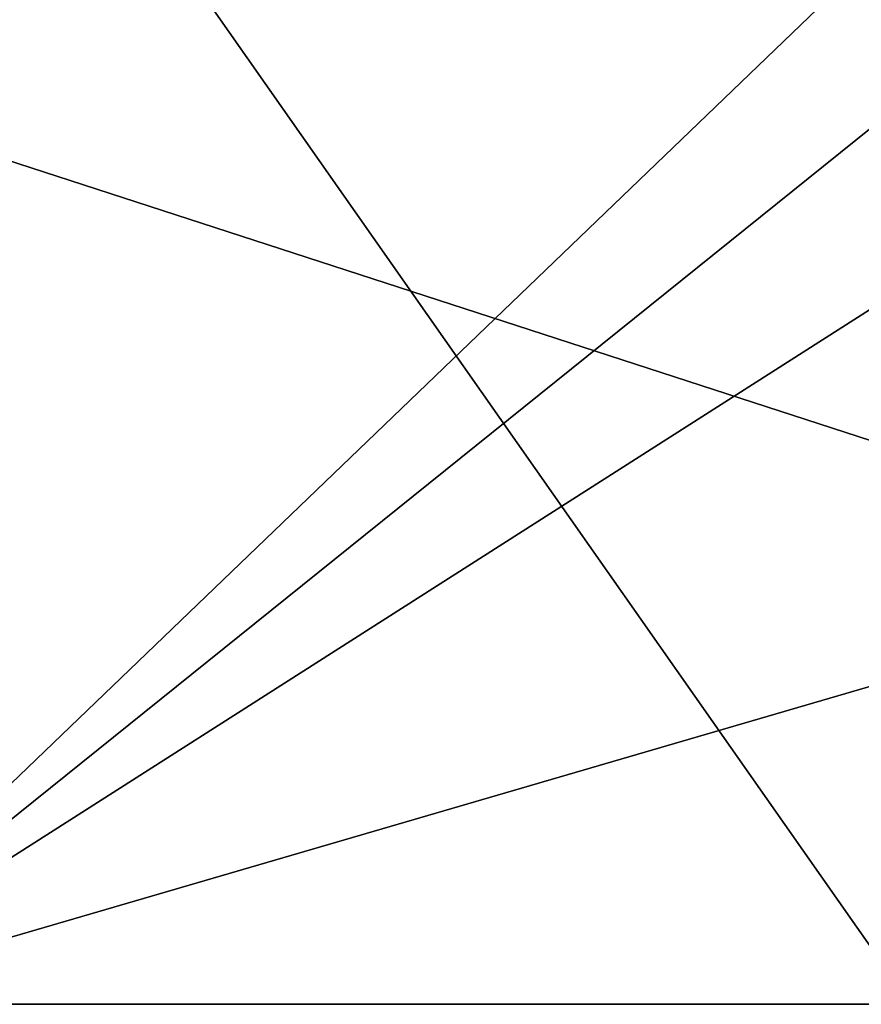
# Model space of a CAD drawing. Header units: millimetres. Extents: x -143 to 143, y -35 to 35.
# Tile 70 of 176: x -79 to -74.75, y 0 to 4.97. Entities that reach past the tile are written whole.
import ezdxf

# ---------------------------------------------------------------- set-up
doc = ezdxf.new("R2010")
doc.units = ezdxf.units.MM
doc.header["$LTSCALE"] = 65.185185
for name, color, linetype in [('217', 7, 'CONTINUOUS'), ('223', 7, 'CONTINUOUS'), ('273', 7, 'CONTINUOUS'), ('334', 7, 'CONTINUOUS'), ('615', 7, 'CONTINUOUS')]:
    doc.layers.add(name, color=color, linetype=linetype)

msp = doc.modelspace()

# ---------------------------------------------------------------- linework, layer by layer
at = {"layer": '217', "color": 7, "linetype": 'CONTINUOUS', "true_color": 0xe0f2ff}
for points in [[(-74.5, 8.1253, 14.0728), (-74.5, 0, 16.25), (-80.2, 8.125, 14.0729), (-74.5, 8.1253, 14.0728)], [(-80.2, 8.125, 14.0729), (-74.5, 0, 16.25), (-80.2, 0, 16.25), (-80.2, 8.125, 14.0729)], [(-74.5, 0, 16.25), (-74.5, -8.1253, 14.0728), (-80.2, 0, 16.25), (-74.5, 0, 16.25)], [(-80.2, 0, 16.25), (-74.5, -8.1253, 14.0728), (-80.2, -8.125, 14.0729), (-80.2, 0, 16.25)]]:
    msp.add_3dface(points, dxfattribs=at)
at = {"layer": '223', "color": 7, "linetype": 'CONTINUOUS', "true_color": 0xe0f2ff}
for points in [[(-80.2, 0, -16.25), (-74.5, 5.4747, -15.3), (-80.2, 8.125, -14.0729), (-80.2, 0, -16.25)], [(-74.4598, 4.6151, -15.5809), (-74.5, 5.4747, -15.3), (-80.2, 0, -16.25), (-74.4598, 4.6151, -15.5809)], [(-74.3563, 3.7283, -15.8165), (-74.4598, 4.6151, -15.5809), (-80.2, 0, -16.25), (-74.3563, 3.7283, -15.8165)], [(-74.0553, 1.7936, -16.1507), (-74.3563, 3.7283, -15.8165), (-80.2, 0, -16.25), (-74.0553, 1.7936, -16.1507)], [(-73.863, 0, -16.25), (-74.0553, 1.7936, -16.1507), (-80.2, 0, -16.25), (-73.863, 0, -16.25)], [(-74.0589, -1.8159, -16.1482), (-73.863, 0, -16.25), (-80.2, -8.125, -14.0729), (-74.0589, -1.8159, -16.1482)], [(-80.2, -8.125, -14.0729), (-73.863, 0, -16.25), (-80.2, 0, -16.25), (-80.2, -8.125, -14.0729)]]:
    msp.add_3dface(points, dxfattribs=at)
at = {"layer": '273', "color": 7, "linetype": 'CONTINUOUS', "true_color": 0xe0f2ff}
for points in [[(-84.05, 0, -19.5), (-82.3216, 5.3194, -19.5), (-65.95, 0, -19.5), (-84.05, 0, -19.5)], [(-82.3216, 5.3194, -19.5), (-67.6784, 5.3194, -19.5), (-65.95, 0, -19.5), (-82.3216, 5.3194, -19.5)], [(-84.05, 0, -19.5), (-65.95, 0, -19.5), (-67.6784, -5.3194, -19.5), (-84.05, 0, -19.5)], [(-82.3216, -5.3194, -19.5), (-84.05, 0, -19.5), (-67.6784, -5.3194, -19.5), (-82.3216, -5.3194, -19.5)]]:
    msp.add_3dface(points, dxfattribs=at)
at = {"layer": '334', "color": 7, "linetype": 'CONTINUOUS', "true_color": 0xe0f2ff}
for points in [[(-92.5, 5.3391, 19.7925), (-92.5, -5.3391, 19.7925), (92.5, 5.3391, 19.7925), (-92.5, 5.3391, 19.7925)], [(-92.5, -5.3391, 19.7925), (92.5, -5.3391, 19.7925), (92.5, 5.3391, 19.7925), (-92.5, -5.3391, 19.7925)]]:
    msp.add_3dface(points, dxfattribs=at)
at = {"layer": '615', "color": 7, "linetype": 'CONTINUOUS', "true_color": 0xe0f2ff}
for points in [[(-89.2055, 29.5088, -55), (-75, 32.75, -55), (-88.2192, 4.2968, -55), (-89.2055, 29.5088, -55)], [(-88.2192, 4.2968, -55), (-75, 32.75, -55), (-86.2435, 8.1728, -55), (-88.2192, 4.2968, -55)]]:
    msp.add_3dface(points, dxfattribs=at)

doc.saveas('drawing.dxf')
